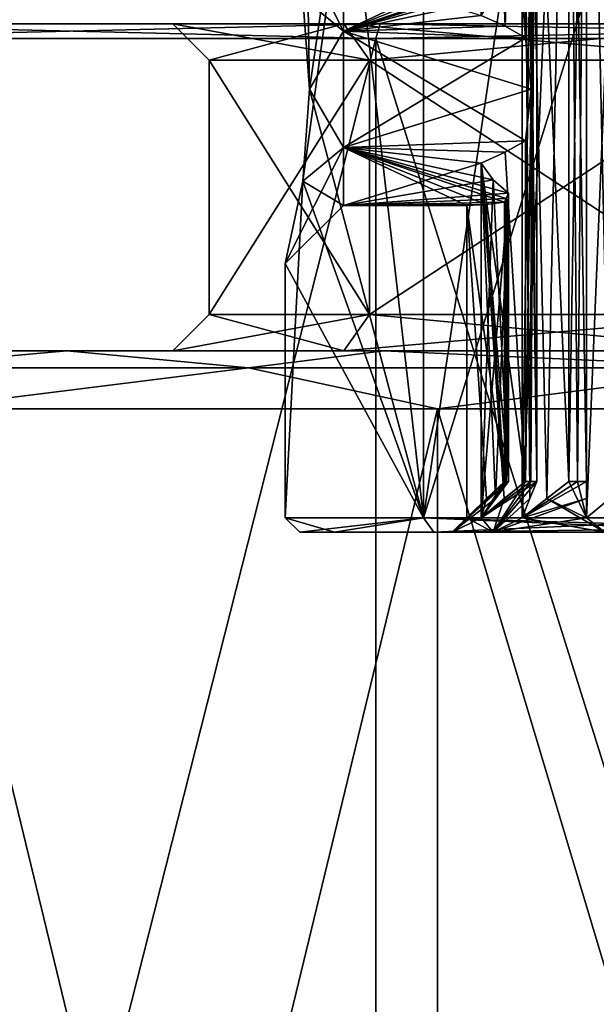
# Model space of a CAD drawing. Header units: millimetres. Extents: x -272 to 152, y 0 to 202.
# Tile 4 of 77: x -250 to -242, y 34 to 48. Entities that reach past the tile are written whole.
import ezdxf

# ---------------------------------------------------------------- set-up
doc = ezdxf.new("R2010")
doc.units = ezdxf.units.MM
doc.header["$LTSCALE"] = 65.185185
for name, color, linetype in [('412', 7, 'CONTINUOUS'), ('414', 7, 'CONTINUOUS'), ('424', 7, 'CONTINUOUS'), ('426', 7, 'CONTINUOUS'), ('427', 7, 'CONTINUOUS'), ('428', 7, 'CONTINUOUS'), ('429', 7, 'CONTINUOUS'), ('430', 7, 'CONTINUOUS'), ('431', 7, 'CONTINUOUS'), ('432', 7, 'CONTINUOUS'), ('433', 7, 'CONTINUOUS'), ('438', 7, 'CONTINUOUS'), ('439', 7, 'CONTINUOUS'), ('440', 7, 'CONTINUOUS'), ('441', 7, 'CONTINUOUS'), ('442', 7, 'CONTINUOUS'), ('447', 7, 'CONTINUOUS'), ('448', 7, 'CONTINUOUS'), ('449', 7, 'CONTINUOUS'), ('450', 7, 'CONTINUOUS'), ('451', 7, 'CONTINUOUS'), ('479', 7, 'CONTINUOUS'), ('480', 7, 'CONTINUOUS'), ('500', 7, 'CONTINUOUS'), ('501', 7, 'CONTINUOUS'), ('502', 7, 'CONTINUOUS'), ('503', 7, 'CONTINUOUS'), ('504', 7, 'CONTINUOUS'), ('505', 7, 'CONTINUOUS'), ('940', 7, 'CONTINUOUS'), ('941', 7, 'CONTINUOUS'), ('951', 7, 'CONTINUOUS'), ('952', 7, 'CONTINUOUS'), ('953', 7, 'CONTINUOUS'), ('954', 7, 'CONTINUOUS'), ('960', 7, 'CONTINUOUS'), ('961', 7, 'CONTINUOUS'), ('964', 7, 'CONTINUOUS'), ('965', 7, 'CONTINUOUS'), ('970', 7, 'CONTINUOUS'), ('971', 7, 'CONTINUOUS'), ('972', 7, 'CONTINUOUS'), ('973', 7, 'CONTINUOUS'), ('974', 7, 'CONTINUOUS'), ('975', 7, 'CONTINUOUS')]:
    doc.layers.add(name, color=color, linetype=linetype)

msp = doc.modelspace()

# ---------------------------------------------------------------- linework, layer by layer
at = {"layer": '412', "linetype": 'CONTINUOUS'}
for points in [[(-246.3, 41, 0), (-245.82, 41, -2.413), (-245.82, 41, 2.413), (-246.3, 41, 0)], [(-245.82, 41, -2.413), (-244.452, 41, -4.458), (-245.82, 41, 2.413), (-245.82, 41, -2.413)], [(-245.82, 41, 2.413), (-244.452, 41, -4.458), (-244.452, 41, 4.458), (-245.82, 41, 2.413)], [(-240, 41, 6.3), (-244.452, 41, 4.458), (-240, 41, 4.2), (-240, 41, 6.3)], [(-244.452, 41, 4.458), (-244.452, 41, -4.458), (-244.2, 41), (-244.452, 41, 4.458)], [(-244.452, 41, 4.458), (-244.2, 41), (-243.637, 41, 2.1), (-244.452, 41, 4.458)], [(-240, 41, 4.2), (-244.452, 41, 4.458), (-242.1, 41, 3.637), (-240, 41, 4.2)], [(-242.1, 41, 3.637), (-244.452, 41, 4.458), (-243.637, 41, 2.1), (-242.1, 41, 3.637)], [(-244.452, 41, -4.458), (-240, 41, -6.3), (-243.637, 41, -2.1), (-244.452, 41, -4.458)], [(-244.2, 41), (-244.452, 41, -4.458), (-243.637, 41, -2.1), (-244.2, 41)], [(-243.637, 41, -2.1), (-240, 41, -6.3), (-242.1, 41, -3.637), (-243.637, 41, -2.1)]]:
    msp.add_3dface(points, dxfattribs=at)
at = {"layer": '414', "linetype": 'CONTINUOUS'}
for points in [[(-244.596, 57.904, 4.596), (-246.312, 56.188, 1.554), (-244.596, 41.2, 4.596), (-244.596, 57.904, 4.596)], [(-244.596, 57.904, -4.596), (-244.596, 41.2, -4.596), (-246.26, 45.835, -1.75), (-244.596, 57.904, -4.596)], [(-246.26, 48.365, -1.751), (-244.596, 57.904, -4.596), (-246.164, 47.1, -2.064), (-246.26, 48.365, -1.751)], [(-246.164, 47.1, -2.064), (-244.596, 57.904, -4.596), (-246.26, 45.835, -1.75), (-246.164, 47.1, -2.064)], [(-244.596, 57.904, -4.596), (-242.332, 56.433, -6.067), (-244.596, 41.2, -4.596), (-244.596, 57.904, -4.596)], [(-240, 41.2, 6.5), (-244.596, 57.904, 4.596), (-244.596, 41.2, 4.596), (-240, 41.2, 6.5)], [(-244.596, 57.904, 4.596), (-240, 41.2, 6.5), (-242.332, 56.433, 6.067), (-244.596, 57.904, 4.596)], [(-242.332, 56.433, -6.067), (-240, 56, -6.5), (-244.596, 41.2, -4.596), (-242.332, 56.433, -6.067)], [(-240, 41.2, 6.5), (-240, 56, 6.5), (-242.332, 56.433, 6.067), (-240, 41.2, 6.5)], [(-244.596, 41.2, 4.596), (-246.312, 56.188, 1.554), (-246.164, 47.1, 2.064), (-244.596, 41.2, 4.596)], [(-246.164, 47.1, 2.064), (-246.312, 56.188, 1.554), (-246.26, 48.365, 1.75), (-246.164, 47.1, 2.064)], [(-240, 56, -6.5), (-240, 41.2, -6.5), (-244.596, 41.2, -4.596), (-240, 56, -6.5)], [(-246.26, 45.835, 1.751), (-244.596, 41.2, 4.596), (-246.164, 47.1, 2.064), (-246.26, 45.835, 1.751)], [(-246.5, 44.7), (-244.596, 41.2, 4.596), (-246.26, 45.835, 1.751), (-246.5, 44.7)], [(-244.596, 41.2, -4.596), (-246.5, 41.2, 0), (-246.26, 45.835, -1.75), (-244.596, 41.2, -4.596)], [(-246.26, 45.835, -1.75), (-246.5, 41.2, 0), (-246.5, 44.7), (-246.26, 45.835, -1.75)], [(-246.5, 41.2, 0), (-244.596, 41.2, 4.596), (-246.5, 44.7), (-246.5, 41.2, 0)]]:
    msp.add_3dface(points, dxfattribs=at)
at = {"layer": '424', "linetype": 'CONTINUOUS'}
for points in [[(-246.3, 41, 0), (-245.82, 41, 2.413), (-246.5, 41.2, 0), (-246.3, 41, 0)], [(-246.3, 41, 0), (-246.5, 41.2, 0), (-244.596, 41.2, -4.596), (-246.3, 41, 0)], [(-245.82, 41, 2.413), (-244.596, 41.2, 4.596), (-246.5, 41.2, 0), (-245.82, 41, 2.413)], [(-245.82, 41, -2.413), (-246.3, 41, 0), (-244.596, 41.2, -4.596), (-245.82, 41, -2.413)], [(-244.452, 41, -4.458), (-245.82, 41, -2.413), (-244.596, 41.2, -4.596), (-244.452, 41, -4.458)], [(-245.82, 41, 2.413), (-244.452, 41, 4.458), (-244.596, 41.2, 4.596), (-245.82, 41, 2.413)], [(-244.452, 41, 4.458), (-240, 41, 6.3), (-244.596, 41.2, 4.596), (-244.452, 41, 4.458)], [(-244.596, 41.2, 4.596), (-240, 41, 6.3), (-240, 41.059, 6.441), (-244.596, 41.2, 4.596)], [(-240, 41.2, -6.5), (-244.452, 41, -4.458), (-244.596, 41.2, -4.596), (-240, 41.2, -6.5)], [(-240, 41.2, 6.5), (-244.596, 41.2, 4.596), (-240, 41.059, 6.441), (-240, 41.2, 6.5)], [(-244.452, 41, -4.458), (-240, 41.2, -6.5), (-240, 41.059, -6.441), (-244.452, 41, -4.458)], [(-240, 41, -6.3), (-244.452, 41, -4.458), (-240, 41.059, -6.441), (-240, 41, -6.3)]]:
    msp.add_3dface(points, dxfattribs=at)
at = {"layer": '426', "linetype": 'CONTINUOUS'}
for points in [[(-243.037, 41.7, -1.739), (-243.037, 56, -1.739), (-243.192, 56, -1.435), (-243.037, 41.7, -1.739)], [(-243.113, 47.1, -1.6), (-243.037, 41.7, -1.739), (-243.192, 56, -1.435), (-243.113, 47.1, -1.6)], [(-243.192, 47.808, -1.435), (-243.113, 47.1, -1.6), (-243.192, 56, -1.435), (-243.192, 47.808, -1.435)], [(-242.351, 41.7, -2.593), (-242.351, 56, -2.593), (-242.593, 56, -2.351), (-242.351, 41.7, -2.593)], [(-242.475, 41.7, -2.475), (-242.351, 41.7, -2.593), (-242.593, 56, -2.351), (-242.475, 41.7, -2.475)], [(-242.593, 41.7, -2.351), (-242.475, 41.7, -2.475), (-242.593, 56, -2.351), (-242.593, 41.7, -2.351)], [(-243.192, 46.392, -1.435), (-243.119, 41.7, -1.589), (-243.113, 47.1, -1.6), (-243.192, 46.392, -1.435)], [(-243.119, 41.7, -1.589), (-243.037, 41.7, -1.739), (-243.113, 47.1, -1.6), (-243.119, 41.7, -1.589)], [(-243.192, 41.7, -1.435), (-243.119, 41.7, -1.589), (-243.192, 46.392, -1.435), (-243.192, 41.7, -1.435)]]:
    msp.add_3dface(points, dxfattribs=at)
at = {"layer": '427', "linetype": 'CONTINUOUS'}
for points in [[(-243.457, 45.597, -0.549), (-243.48, 45.545, -0.378), (-243.457, 41.7, -0.548), (-243.457, 45.597, -0.549)], [(-243.426, 45.669, -0.716), (-243.457, 45.597, -0.549), (-243.426, 41.7, -0.716), (-243.426, 45.669, -0.716)], [(-243.426, 41.7, -0.716), (-243.457, 45.597, -0.549), (-243.457, 41.7, -0.548), (-243.426, 41.7, -0.716)], [(-243.48, 45.545, -0.378), (-243.48, 41.7, -0.378), (-243.457, 41.7, -0.548), (-243.48, 45.545, -0.378)]]:
    msp.add_3dface(points, dxfattribs=at)
at = {"layer": '428', "linetype": 'CONTINUOUS'}
for points in [[(-243.457, 41.7, -0.548), (-243.48, 41.7, -0.378), (-243.804, 41.2, -1.236), (-243.457, 41.7, -0.548)], [(-243.48, 41.7, -0.378), (-243.728, 41.467, -0.198), (-243.804, 41.2, -1.236), (-243.48, 41.7, -0.378)], [(-243.426, 41.7, -0.716), (-243.457, 41.7, -0.548), (-243.804, 41.2, -1.236), (-243.426, 41.7, -0.716)], [(-243.606, 41.467, -0.963), (-243.426, 41.7, -0.716), (-243.804, 41.2, -1.236), (-243.606, 41.467, -0.963)], [(-243.637, 41, -2.1), (-243.037, 41.7, -1.739), (-243.119, 41.7, -1.589), (-243.637, 41, -2.1)], [(-243.037, 41.7, -1.739), (-243.637, 41, -2.1), (-243.132, 41.467, -2.031), (-243.037, 41.7, -1.739)], [(-243.637, 41, -2.1), (-243.119, 41.7, -1.589), (-243.192, 41.7, -1.435), (-243.637, 41, -2.1)], [(-243.637, 41, -2.1), (-243.192, 41.7, -1.435), (-243.484, 41.467, -1.34), (-243.637, 41, -2.1)], [(-242.593, 41.7, -2.351), (-242.899, 41.467, -2.351), (-242.351, 41.2, -3.236), (-242.593, 41.7, -2.351)], [(-242.475, 41.7, -2.475), (-242.593, 41.7, -2.351), (-242.351, 41.2, -3.236), (-242.475, 41.7, -2.475)], [(-242.351, 41.7, -2.593), (-242.475, 41.7, -2.475), (-242.351, 41.2, -3.236), (-242.351, 41.7, -2.593)], [(-242.351, 41.467, -2.899), (-242.351, 41.7, -2.593), (-242.351, 41.2, -3.236), (-242.351, 41.467, -2.899)], [(-243.728, 41.467, -0.198), (-244, 41.2), (-243.804, 41.2, -1.236), (-243.728, 41.467, -0.198)], [(-243.804, 41.2, -1.236), (-243.637, 41, -2.1), (-243.484, 41.467, -1.34), (-243.804, 41.2, -1.236)], [(-243.132, 41.467, -2.031), (-243.637, 41, -2.1), (-243.236, 41.2, -2.351), (-243.132, 41.467, -2.031)], [(-243.236, 41.2, -2.351), (-242.1, 41, -3.637), (-242.899, 41.467, -2.351), (-243.236, 41.2, -2.351)], [(-242.899, 41.467, -2.351), (-242.1, 41, -3.637), (-242.351, 41.2, -3.236), (-242.899, 41.467, -2.351)], [(-242.351, 41.2, -3.236), (-242.1, 41, -3.637), (-242.031, 41.467, -3.132), (-242.351, 41.2, -3.236)], [(-244.2, 41), (-243.637, 41, -2.1), (-244, 41.2), (-244.2, 41)], [(-244, 41.2), (-243.637, 41, -2.1), (-243.804, 41.2, -1.236), (-244, 41.2)], [(-243.637, 41, -2.1), (-242.1, 41, -3.637), (-243.236, 41.2, -2.351), (-243.637, 41, -2.1)]]:
    msp.add_3dface(points, dxfattribs=at)
at = {"layer": '429', "linetype": 'CONTINUOUS'}
for points in [[(-243.606, 41.467, 0.964), (-244.2, 41), (-243.426, 41.7, 0.716), (-243.606, 41.467, 0.964)], [(-243.426, 41.7, 0.716), (-244.2, 41), (-243.457, 41.7, 0.548), (-243.426, 41.7, 0.716)], [(-243.457, 41.7, 0.548), (-244.2, 41), (-243.48, 41.7, 0.378), (-243.457, 41.7, 0.548)], [(-243.48, 41.7, 0.378), (-244.2, 41), (-243.727, 41.467, 0.198), (-243.48, 41.7, 0.378)], [(-243.037, 41.7, 1.739), (-243.637, 41, 2.1), (-243.804, 41.2, 1.236), (-243.037, 41.7, 1.739)], [(-243.119, 41.7, 1.589), (-243.037, 41.7, 1.739), (-243.804, 41.2, 1.236), (-243.119, 41.7, 1.589)], [(-243.192, 41.7, 1.435), (-243.119, 41.7, 1.589), (-243.804, 41.2, 1.236), (-243.192, 41.7, 1.435)], [(-243.484, 41.467, 1.34), (-243.192, 41.7, 1.435), (-243.804, 41.2, 1.236), (-243.484, 41.467, 1.34)], [(-243.132, 41.467, 2.031), (-243.637, 41, 2.1), (-243.037, 41.7, 1.739), (-243.132, 41.467, 2.031)], [(-242.351, 41.7, 2.593), (-242.351, 41.467, 2.899), (-243.236, 41.2, 2.351), (-242.351, 41.7, 2.593)], [(-242.475, 41.7, 2.475), (-242.351, 41.7, 2.593), (-243.236, 41.2, 2.351), (-242.475, 41.7, 2.475)], [(-242.593, 41.7, 2.351), (-242.475, 41.7, 2.475), (-243.236, 41.2, 2.351), (-242.593, 41.7, 2.351)], [(-242.899, 41.467, 2.351), (-242.593, 41.7, 2.351), (-243.236, 41.2, 2.351), (-242.899, 41.467, 2.351)], [(-244.2, 41), (-244, 41.2), (-243.727, 41.467, 0.198), (-244.2, 41)], [(-243.804, 41.2, 1.236), (-244.2, 41), (-243.606, 41.467, 0.964), (-243.804, 41.2, 1.236)], [(-242.351, 41.2, 3.236), (-243.637, 41, 2.1), (-242.351, 41.467, 2.899), (-242.351, 41.2, 3.236)], [(-242.351, 41.467, 2.899), (-243.637, 41, 2.1), (-243.236, 41.2, 2.351), (-242.351, 41.467, 2.899)], [(-243.236, 41.2, 2.351), (-243.637, 41, 2.1), (-243.132, 41.467, 2.031), (-243.236, 41.2, 2.351)], [(-242.031, 41.467, 3.132), (-242.1, 41, 3.637), (-242.351, 41.2, 3.236), (-242.031, 41.467, 3.132)], [(-243.637, 41, 2.1), (-244.2, 41), (-243.804, 41.2, 1.236), (-243.637, 41, 2.1)], [(-242.1, 41, 3.637), (-243.637, 41, 2.1), (-242.351, 41.2, 3.236), (-242.1, 41, 3.637)]]:
    msp.add_3dface(points, dxfattribs=at)
at = {"layer": '430', "linetype": 'CONTINUOUS'}
for points in [[(-246.26, 48.365, 1.75), (-246.5, 49.5), (-245.7, 47.9, 1.386), (-246.26, 48.365, 1.75)], [(-245.7, 47.9, 1.386), (-246.5, 49.5), (-245.7, 48.7), (-245.7, 47.9, 1.386)], [(-246.164, 47.1, 2.064), (-246.26, 48.365, 1.75), (-245.7, 47.9, 1.386), (-246.164, 47.1, 2.064)], [(-245.7, 46.3, 1.386), (-246.164, 47.1, 2.064), (-245.7, 47.9, 1.386), (-245.7, 46.3, 1.386)], [(-246.26, 45.835, 1.751), (-246.164, 47.1, 2.064), (-245.7, 46.3, 1.386), (-246.26, 45.835, 1.751)], [(-245.7, 45.5), (-246.26, 45.835, 1.751), (-245.7, 46.3, 1.386), (-245.7, 45.5)], [(-246.5, 44.7), (-246.26, 45.835, 1.751), (-245.7, 45.5), (-246.5, 44.7)]]:
    msp.add_3dface(points, dxfattribs=at)
at = {"layer": '431', "linetype": 'CONTINUOUS'}
for points in [[(-245.7, 47.9, 1.386), (-245.7, 48.7), (-243.804, 48.116, 1.236), (-245.7, 47.9, 1.386)], [(-243.471, 47.967, 1.344), (-245.7, 47.9, 1.386), (-243.804, 48.116, 1.236), (-243.471, 47.967, 1.344)], [(-243.192, 47.808, 1.435), (-245.7, 47.9, 1.386), (-243.471, 47.967, 1.344), (-243.192, 47.808, 1.435)], [(-245.7, 46.3, 1.386), (-245.7, 47.9, 1.386), (-243.192, 46.392, 1.435), (-245.7, 46.3, 1.386)], [(-243.192, 46.392, 1.435), (-245.7, 47.9, 1.386), (-243.113, 47.1, 1.6), (-243.192, 46.392, 1.435)], [(-243.113, 47.1, 1.6), (-245.7, 47.9, 1.386), (-243.192, 47.808, 1.435), (-243.113, 47.1, 1.6)], [(-243.471, 46.233, 1.344), (-245.7, 46.3, 1.386), (-243.192, 46.392, 1.435), (-243.471, 46.233, 1.344)], [(-245.7, 45.5), (-245.7, 46.3, 1.386), (-244, 45.5), (-245.7, 45.5)], [(-243.804, 46.084, 1.236), (-245.7, 46.3, 1.386), (-243.471, 46.233, 1.344), (-243.804, 46.084, 1.236)], [(-245.7, 46.3, 1.386), (-243.804, 46.084, 1.236), (-243.636, 45.854, 1.004), (-245.7, 46.3, 1.386)], [(-244, 45.5), (-245.7, 46.3, 1.386), (-243.736, 45.512, 0.192), (-244, 45.5)], [(-243.736, 45.512, 0.192), (-245.7, 46.3, 1.386), (-243.48, 45.545, 0.378), (-243.736, 45.512, 0.192)], [(-243.48, 45.545, 0.378), (-245.7, 46.3, 1.386), (-243.457, 45.597, 0.549), (-243.48, 45.545, 0.378)], [(-243.457, 45.597, 0.549), (-245.7, 46.3, 1.386), (-243.426, 45.669, 0.716), (-243.457, 45.597, 0.549)], [(-243.426, 45.669, 0.716), (-245.7, 46.3, 1.386), (-243.636, 45.854, 1.004), (-243.426, 45.669, 0.716)]]:
    msp.add_3dface(points, dxfattribs=at)
at = {"layer": '432', "linetype": 'CONTINUOUS'}
for points in [[(-245.7, 48.7), (-246.26, 48.365, -1.751), (-245.7, 47.9, -1.386), (-245.7, 48.7)], [(-246.26, 48.365, -1.751), (-246.164, 47.1, -2.064), (-245.7, 47.9, -1.386), (-246.26, 48.365, -1.751)], [(-245.7, 47.9, -1.386), (-246.164, 47.1, -2.064), (-245.7, 46.3, -1.386), (-245.7, 47.9, -1.386)], [(-246.164, 47.1, -2.064), (-246.26, 45.835, -1.75), (-245.7, 46.3, -1.386), (-246.164, 47.1, -2.064)], [(-246.26, 45.835, -1.75), (-246.5, 44.7), (-245.7, 46.3, -1.386), (-246.26, 45.835, -1.75)], [(-246.5, 44.7), (-245.7, 45.5), (-245.7, 46.3, -1.386), (-246.5, 44.7)]]:
    msp.add_3dface(points, dxfattribs=at)
at = {"layer": '433', "linetype": 'CONTINUOUS'}
for points in [[(-244, 48.7), (-245.7, 48.7), (-245.7, 47.9, -1.386), (-244, 48.7)], [(-244, 48.7), (-245.7, 47.9, -1.386), (-243.736, 48.688, -0.192), (-244, 48.7)], [(-245.7, 47.9, -1.386), (-243.48, 48.655, -0.378), (-243.736, 48.688, -0.192), (-245.7, 47.9, -1.386)], [(-243.457, 48.603, -0.549), (-243.48, 48.655, -0.378), (-245.7, 47.9, -1.386), (-243.457, 48.603, -0.549)], [(-243.426, 48.531, -0.716), (-243.457, 48.603, -0.549), (-245.7, 47.9, -1.386), (-243.426, 48.531, -0.716)], [(-243.426, 48.531, -0.716), (-245.7, 47.9, -1.386), (-243.636, 48.346, -1.004), (-243.426, 48.531, -0.716)], [(-243.636, 48.346, -1.004), (-245.7, 47.9, -1.386), (-243.804, 48.116, -1.236), (-243.636, 48.346, -1.004)], [(-243.804, 48.116, -1.236), (-245.7, 47.9, -1.386), (-243.471, 47.967, -1.344), (-243.804, 48.116, -1.236)], [(-245.7, 47.9, -1.386), (-243.192, 47.808, -1.435), (-243.471, 47.967, -1.344), (-245.7, 47.9, -1.386)], [(-243.192, 47.808, -1.435), (-245.7, 47.9, -1.386), (-245.7, 46.3, -1.386), (-243.192, 47.808, -1.435)], [(-243.113, 47.1, -1.6), (-243.192, 47.808, -1.435), (-245.7, 46.3, -1.386), (-243.113, 47.1, -1.6)], [(-243.192, 46.392, -1.435), (-243.113, 47.1, -1.6), (-245.7, 46.3, -1.386), (-243.192, 46.392, -1.435)], [(-243.192, 46.392, -1.435), (-245.7, 46.3, -1.386), (-243.471, 46.233, -1.344), (-243.192, 46.392, -1.435)], [(-245.7, 46.3, -1.386), (-245.7, 45.5), (-243.804, 46.084, -1.236), (-245.7, 46.3, -1.386)], [(-243.471, 46.233, -1.344), (-245.7, 46.3, -1.386), (-243.804, 46.084, -1.236), (-243.471, 46.233, -1.344)], [(-243.804, 46.084, -1.236), (-245.7, 45.5), (-243.636, 45.854, -1.004), (-243.804, 46.084, -1.236)], [(-245.7, 45.5), (-243.426, 45.669, -0.716), (-243.636, 45.854, -1.004), (-245.7, 45.5)], [(-243.457, 45.597, -0.549), (-243.426, 45.669, -0.716), (-245.7, 45.5), (-243.457, 45.597, -0.549)], [(-243.48, 45.545, -0.378), (-243.457, 45.597, -0.549), (-245.7, 45.5), (-243.48, 45.545, -0.378)], [(-243.48, 45.545, -0.378), (-245.7, 45.5), (-243.736, 45.512, -0.192), (-243.48, 45.545, -0.378)], [(-245.7, 45.5), (-244, 45.5), (-243.736, 45.512, -0.192), (-245.7, 45.5)]]:
    msp.add_3dface(points, dxfattribs=at)
at = {"layer": '438', "linetype": 'CONTINUOUS'}
for points in [[(-241.739, 41.7, 3.037), (-242.031, 41.467, 3.132), (-242.351, 56, 3.236), (-241.739, 41.7, 3.037)], [(-241.739, 56, 3.037), (-241.739, 41.7, 3.037), (-242.351, 56, 3.236), (-241.739, 56, 3.037)], [(-242.031, 41.467, 3.132), (-242.351, 41.2, 3.236), (-242.351, 56, 3.236), (-242.031, 41.467, 3.132)]]:
    msp.add_3dface(points, dxfattribs=at)
at = {"layer": '439', "linetype": 'CONTINUOUS'}
for points in [[(-242.351, 41.2, 3.236), (-242.351, 41.467, 2.899), (-242.351, 56, 2.593), (-242.351, 41.2, 3.236)], [(-242.351, 56, 3.236), (-242.351, 41.2, 3.236), (-242.351, 56, 2.593), (-242.351, 56, 3.236)], [(-242.351, 41.467, 2.899), (-242.351, 41.7, 2.593), (-242.351, 56, 2.593), (-242.351, 41.467, 2.899)]]:
    msp.add_3dface(points, dxfattribs=at)
at = {"layer": '440', "linetype": 'CONTINUOUS'}
for points in [[(-242.593, 41.7, 2.351), (-242.899, 41.467, 2.351), (-243.236, 56, 2.351), (-242.593, 41.7, 2.351)], [(-242.593, 56, 2.351), (-242.593, 41.7, 2.351), (-243.236, 56, 2.351), (-242.593, 56, 2.351)], [(-242.899, 41.467, 2.351), (-243.236, 41.2, 2.351), (-243.236, 56, 2.351), (-242.899, 41.467, 2.351)]]:
    msp.add_3dface(points, dxfattribs=at)
at = {"layer": '441', "linetype": 'CONTINUOUS'}
for points in [[(-243.236, 41.2, 2.351), (-243.132, 41.467, 2.031), (-243.037, 56, 1.739), (-243.236, 41.2, 2.351)], [(-243.236, 56, 2.351), (-243.236, 41.2, 2.351), (-243.037, 56, 1.739), (-243.236, 56, 2.351)], [(-243.132, 41.467, 2.031), (-243.037, 41.7, 1.739), (-243.037, 56, 1.739), (-243.132, 41.467, 2.031)]]:
    msp.add_3dface(points, dxfattribs=at)
at = {"layer": '442', "linetype": 'CONTINUOUS'}
for points in [[(-243.192, 47.808, 1.435), (-243.471, 47.967, 1.344), (-243.804, 56, 1.236), (-243.192, 47.808, 1.435)], [(-243.192, 56, 1.435), (-243.192, 47.808, 1.435), (-243.804, 56, 1.236), (-243.192, 56, 1.435)], [(-243.471, 47.967, 1.344), (-243.804, 48.116, 1.236), (-243.804, 56, 1.236), (-243.471, 47.967, 1.344)]]:
    msp.add_3dface(points, dxfattribs=at)
at = {"layer": '447', "linetype": 'CONTINUOUS'}
for points in [[(-243.192, 56, -1.435), (-243.804, 48.116, -1.236), (-243.471, 47.967, -1.344), (-243.192, 56, -1.435)], [(-243.192, 47.808, -1.435), (-243.192, 56, -1.435), (-243.471, 47.967, -1.344), (-243.192, 47.808, -1.435)]]:
    msp.add_3dface(points, dxfattribs=at)
at = {"layer": '448', "linetype": 'CONTINUOUS'}
for points in [[(-243.037, 56, -1.739), (-243.037, 41.7, -1.739), (-243.236, 56, -2.351), (-243.037, 56, -1.739)], [(-243.037, 41.7, -1.739), (-243.132, 41.467, -2.031), (-243.236, 56, -2.351), (-243.037, 41.7, -1.739)], [(-243.132, 41.467, -2.031), (-243.236, 41.2, -2.351), (-243.236, 56, -2.351), (-243.132, 41.467, -2.031)]]:
    msp.add_3dface(points, dxfattribs=at)
at = {"layer": '449', "linetype": 'CONTINUOUS'}
for points in [[(-242.593, 56, -2.351), (-243.236, 41.2, -2.351), (-242.899, 41.467, -2.351), (-242.593, 56, -2.351)], [(-243.236, 41.2, -2.351), (-242.593, 56, -2.351), (-243.236, 56, -2.351), (-243.236, 41.2, -2.351)], [(-242.593, 41.7, -2.351), (-242.593, 56, -2.351), (-242.899, 41.467, -2.351), (-242.593, 41.7, -2.351)]]:
    msp.add_3dface(points, dxfattribs=at)
at = {"layer": '450', "linetype": 'CONTINUOUS'}
for points in [[(-242.351, 56, -2.593), (-242.351, 41.7, -2.593), (-242.351, 56, -3.236), (-242.351, 56, -2.593)], [(-242.351, 41.7, -2.593), (-242.351, 41.467, -2.899), (-242.351, 56, -3.236), (-242.351, 41.7, -2.593)], [(-242.351, 41.467, -2.899), (-242.351, 41.2, -3.236), (-242.351, 56, -3.236), (-242.351, 41.467, -2.899)]]:
    msp.add_3dface(points, dxfattribs=at)
at = {"layer": '451', "linetype": 'CONTINUOUS'}
for points in [[(-241.739, 56, -3.037), (-242.351, 41.2, -3.236), (-242.031, 41.467, -3.132), (-241.739, 56, -3.037)], [(-242.351, 41.2, -3.236), (-241.739, 56, -3.037), (-242.351, 56, -3.236), (-242.351, 41.2, -3.236)]]:
    msp.add_3dface(points, dxfattribs=at)
at = {"layer": '479', "linetype": 'CONTINUOUS'}
for points in [[(-243.113, 47.1, 1.6), (-243.192, 47.808, 1.435), (-243.037, 56, 1.739), (-243.113, 47.1, 1.6)], [(-243.037, 56, 1.739), (-243.192, 47.808, 1.435), (-243.192, 56, 1.435), (-243.037, 56, 1.739)], [(-243.037, 41.7, 1.739), (-243.119, 41.7, 1.589), (-243.037, 56, 1.739), (-243.037, 41.7, 1.739)], [(-243.119, 41.7, 1.589), (-243.113, 47.1, 1.6), (-243.037, 56, 1.739), (-243.119, 41.7, 1.589)], [(-242.475, 41.7, 2.475), (-242.593, 41.7, 2.351), (-242.351, 56, 2.593), (-242.475, 41.7, 2.475)], [(-242.351, 56, 2.593), (-242.593, 41.7, 2.351), (-242.593, 56, 2.351), (-242.351, 56, 2.593)], [(-242.351, 41.7, 2.593), (-242.475, 41.7, 2.475), (-242.351, 56, 2.593), (-242.351, 41.7, 2.593)], [(-243.119, 41.7, 1.589), (-243.192, 41.7, 1.435), (-243.113, 47.1, 1.6), (-243.119, 41.7, 1.589)], [(-243.192, 41.7, 1.435), (-243.192, 46.392, 1.435), (-243.113, 47.1, 1.6), (-243.192, 41.7, 1.435)]]:
    msp.add_3dface(points, dxfattribs=at)
at = {"layer": '480', "linetype": 'CONTINUOUS'}
for points in [[(-243.457, 41.7, 0.548), (-243.48, 41.7, 0.378), (-243.457, 45.597, 0.549), (-243.457, 41.7, 0.548)], [(-243.48, 41.7, 0.378), (-243.48, 45.545, 0.378), (-243.457, 45.597, 0.549), (-243.48, 41.7, 0.378)], [(-243.426, 41.7, 0.716), (-243.457, 41.7, 0.548), (-243.426, 45.669, 0.716), (-243.426, 41.7, 0.716)], [(-243.457, 41.7, 0.548), (-243.457, 45.597, 0.549), (-243.426, 45.669, 0.716), (-243.457, 41.7, 0.548)]]:
    msp.add_3dface(points, dxfattribs=at)
at = {"layer": '500', "linetype": 'CONTINUOUS'}
for points in [[(-243.192, 41.7, 1.435), (-243.471, 46.233, 1.344), (-243.192, 46.392, 1.435), (-243.192, 41.7, 1.435)], [(-243.192, 41.7, 1.435), (-243.804, 46.084, 1.236), (-243.471, 46.233, 1.344), (-243.192, 41.7, 1.435)], [(-243.192, 41.7, 1.435), (-243.484, 41.467, 1.34), (-243.804, 46.084, 1.236), (-243.192, 41.7, 1.435)], [(-243.484, 41.467, 1.34), (-243.804, 41.2, 1.236), (-243.804, 46.084, 1.236), (-243.484, 41.467, 1.34)]]:
    msp.add_3dface(points, dxfattribs=at)
at = {"layer": '501', "linetype": 'CONTINUOUS'}
for points in [[(-243.804, 46.084, 1.236), (-243.804, 41.2, 1.236), (-243.636, 45.854, 1.004), (-243.804, 46.084, 1.236)], [(-243.804, 41.2, 1.236), (-243.426, 45.669, 0.716), (-243.636, 45.854, 1.004), (-243.804, 41.2, 1.236)], [(-243.804, 41.2, 1.236), (-243.606, 41.467, 0.964), (-243.426, 45.669, 0.716), (-243.804, 41.2, 1.236)], [(-243.606, 41.467, 0.964), (-243.426, 41.7, 0.716), (-243.426, 45.669, 0.716), (-243.606, 41.467, 0.964)]]:
    msp.add_3dface(points, dxfattribs=at)
at = {"layer": '502', "linetype": 'CONTINUOUS'}
for points in [[(-243.48, 41.7, 0.378), (-244, 45.5), (-243.736, 45.512, 0.192), (-243.48, 41.7, 0.378)], [(-243.727, 41.467, 0.198), (-244, 41.2), (-244, 45.5), (-243.727, 41.467, 0.198)], [(-243.48, 41.7, 0.378), (-243.727, 41.467, 0.198), (-244, 45.5), (-243.48, 41.7, 0.378)], [(-243.48, 41.7, 0.378), (-243.736, 45.512, 0.192), (-243.48, 45.545, 0.378), (-243.48, 41.7, 0.378)]]:
    msp.add_3dface(points, dxfattribs=at)
at = {"layer": '503', "linetype": 'CONTINUOUS'}
for points in [[(-244, 45.5), (-243.48, 41.7, -0.378), (-243.736, 45.512, -0.192), (-244, 45.5)], [(-243.728, 41.467, -0.198), (-243.48, 41.7, -0.378), (-244, 45.5), (-243.728, 41.467, -0.198)], [(-244, 41.2), (-243.728, 41.467, -0.198), (-244, 45.5), (-244, 41.2)], [(-243.48, 41.7, -0.378), (-243.48, 45.545, -0.378), (-243.736, 45.512, -0.192), (-243.48, 41.7, -0.378)]]:
    msp.add_3dface(points, dxfattribs=at)
at = {"layer": '504', "linetype": 'CONTINUOUS'}
for points in [[(-243.426, 41.7, -0.716), (-243.606, 41.467, -0.963), (-243.804, 46.084, -1.236), (-243.426, 41.7, -0.716)], [(-243.426, 41.7, -0.716), (-243.804, 46.084, -1.236), (-243.636, 45.854, -1.004), (-243.426, 41.7, -0.716)], [(-243.606, 41.467, -0.963), (-243.804, 41.2, -1.236), (-243.804, 46.084, -1.236), (-243.606, 41.467, -0.963)], [(-243.426, 45.669, -0.716), (-243.426, 41.7, -0.716), (-243.636, 45.854, -1.004), (-243.426, 45.669, -0.716)]]:
    msp.add_3dface(points, dxfattribs=at)
at = {"layer": '505', "linetype": 'CONTINUOUS'}
for points in [[(-243.192, 41.7, -1.435), (-243.192, 46.392, -1.435), (-243.471, 46.233, -1.344), (-243.192, 41.7, -1.435)], [(-243.192, 41.7, -1.435), (-243.471, 46.233, -1.344), (-243.804, 46.084, -1.236), (-243.192, 41.7, -1.435)], [(-243.484, 41.467, -1.34), (-243.192, 41.7, -1.435), (-243.804, 46.084, -1.236), (-243.484, 41.467, -1.34)], [(-243.804, 41.2, -1.236), (-243.484, 41.467, -1.34), (-243.804, 46.084, -1.236), (-243.804, 41.2, -1.236)]]:
    msp.add_3dface(points, dxfattribs=at)
at = {"layer": '940', "linetype": 'CONTINUOUS'}
for points in [[(-256.8, 48), (-253.592, 48, 9.875), (-248.05, 48), (-256.8, 48)], [(-253.592, 48, -9.875), (-256.8, 48), (-245.692, 48, -5.692), (-253.592, 48, -9.875)], [(-245.692, 48, -5.692), (-256.8, 48), (-248.05, 48), (-245.692, 48, -5.692)], [(-245.192, 48, 15.978), (-226.408, 48, 9.875), (-253.592, 48, 9.875), (-245.192, 48, 15.978)], [(-253.592, 48, 9.875), (-226.408, 48, 9.875), (-240, 48, 8.05), (-253.592, 48, 9.875)], [(-248.05, 48), (-253.592, 48, 9.875), (-245.692, 48, 5.692), (-248.05, 48)], [(-245.692, 48, 5.692), (-253.592, 48, 9.875), (-240, 48, 8.05), (-245.692, 48, 5.692)], [(-245.192, 48, -15.978), (-253.592, 48, -9.875), (-234.808, 48, -15.978), (-245.192, 48, -15.978)], [(-234.808, 48, -15.978), (-253.592, 48, -9.875), (-226.408, 48, -9.875), (-234.808, 48, -15.978)], [(-226.408, 48, -9.875), (-253.592, 48, -9.875), (-240, 48, -8.05), (-226.408, 48, -9.875)], [(-240, 48, -8.05), (-253.592, 48, -9.875), (-245.692, 48, -5.692), (-240, 48, -8.05)], [(-234.808, 48, 15.978), (-226.408, 48, 9.875), (-245.192, 48, 15.978), (-234.808, 48, 15.978)]]:
    msp.add_3dface(points, dxfattribs=at)
at = {"layer": '941', "linetype": 'CONTINUOUS'}
for points in [[(-253.753, 14.3, 9.992), (-245.253, 14.3, 16.168), (-253.753, 47.8, 9.992), (-253.753, 14.3, 9.992)], [(-253.753, 47.8, 9.992), (-245.253, 14.3, 16.168), (-245.253, 47.8, 16.168), (-253.753, 47.8, 9.992)], [(-245.253, 14.3, 16.168), (-234.747, 14.3, 16.168), (-245.253, 47.8, 16.168), (-245.253, 14.3, 16.168)], [(-245.253, 47.8, 16.168), (-234.747, 14.3, 16.168), (-234.747, 47.8, 16.168), (-245.253, 47.8, 16.168)]]:
    msp.add_3dface(points, dxfattribs=at)
at = {"layer": '951', "linetype": 'CONTINUOUS'}
for points in [[(-251.529, 42.7, 8.376), (-244.403, 42.7, 13.553), (-251.529, 13.3, 8.376), (-251.529, 42.7, 8.376)], [(-251.529, 13.3, 8.376), (-244.403, 42.7, 13.553), (-244.404, 13.3, 13.553), (-251.529, 13.3, 8.376)], [(-244.403, 42.7, 13.553), (-235.597, 42.7, 13.553), (-244.404, 13.3, 13.553), (-244.403, 42.7, 13.553)], [(-244.404, 13.3, 13.553), (-235.597, 42.7, 13.553), (-235.596, 13.3, 13.553), (-244.404, 13.3, 13.553)]]:
    msp.add_3dface(points, dxfattribs=at)
at = {"layer": '952', "linetype": 'CONTINUOUS'}
for points in [[(-252.425, 43.5, 5.15), (-253.45, 43.5), (-245.692, 43.5, 5.692), (-252.425, 43.5, 5.15)], [(-253.45, 43.5), (-252.425, 43.5, -5.15), (-248.05, 43.5), (-253.45, 43.5)], [(-245.692, 43.5, 5.692), (-253.45, 43.5), (-248.05, 43.5), (-245.692, 43.5, 5.692)], [(-249.507, 43.5, 9.514), (-252.425, 43.5, 5.15), (-240, 43.5, 8.05), (-249.507, 43.5, 9.514)], [(-240, 43.5, 8.05), (-252.425, 43.5, 5.15), (-245.692, 43.5, 5.692), (-240, 43.5, 8.05)], [(-252.425, 43.5, -5.15), (-249.507, 43.5, -9.514), (-245.692, 43.5, -5.692), (-252.425, 43.5, -5.15)], [(-248.05, 43.5), (-252.425, 43.5, -5.15), (-245.692, 43.5, -5.692), (-248.05, 43.5)], [(-245.144, 43.5, 12.427), (-249.507, 43.5, 9.514), (-234.856, 43.5, 12.427), (-245.144, 43.5, 12.427)], [(-234.856, 43.5, 12.427), (-249.507, 43.5, 9.514), (-230.493, 43.5, 9.514), (-234.856, 43.5, 12.427)], [(-230.493, 43.5, 9.514), (-249.507, 43.5, 9.514), (-240, 43.5, 8.05), (-230.493, 43.5, 9.514)], [(-245.144, 43.5, -12.427), (-230.493, 43.5, -9.514), (-249.507, 43.5, -9.514), (-245.144, 43.5, -12.427)], [(-249.507, 43.5, -9.514), (-230.493, 43.5, -9.514), (-240, 43.5, -8.05), (-249.507, 43.5, -9.514)], [(-245.692, 43.5, -5.692), (-249.507, 43.5, -9.514), (-240, 43.5, -8.05), (-245.692, 43.5, -5.692)], [(-240, 43.5, 13.45), (-245.144, 43.5, 12.427), (-234.856, 43.5, 12.427), (-240, 43.5, 13.45)], [(-234.856, 43.5, -12.427), (-230.493, 43.5, -9.514), (-245.144, 43.5, -12.427), (-234.856, 43.5, -12.427)], [(-240, 43.5, -13.45), (-234.856, 43.5, -12.427), (-245.144, 43.5, -12.427), (-240, 43.5, -13.45)]]:
    msp.add_3dface(points, dxfattribs=at)
at = {"layer": '953', "linetype": 'CONTINUOUS'}
for points in [[(-247.55, 47.5), (-245.339, 47.5, 5.339), (-247.55, 44), (-247.55, 47.5)], [(-247.55, 44), (-245.339, 47.5, 5.339), (-245.339, 44, 5.339), (-247.55, 44)], [(-245.339, 47.5, 5.339), (-240, 47.5, 7.55), (-245.339, 44, 5.339), (-245.339, 47.5, 5.339)], [(-245.339, 44, 5.339), (-240, 47.5, 7.55), (-240, 44, 7.55), (-245.339, 44, 5.339)]]:
    msp.add_3dface(points, dxfattribs=at)
at = {"layer": '954', "linetype": 'CONTINUOUS'}
for points in [[(-245.253, 14.3, -16.168), (-253.753, 14.3, -9.992), (-245.253, 47.8, -16.168), (-245.253, 14.3, -16.168)], [(-245.253, 47.8, -16.168), (-253.753, 14.3, -9.992), (-253.753, 47.8, -9.992), (-245.253, 47.8, -16.168)], [(-234.747, 14.3, -16.168), (-245.253, 14.3, -16.168), (-234.747, 47.8, -16.168), (-234.747, 14.3, -16.168)], [(-234.747, 47.8, -16.168), (-245.253, 14.3, -16.168), (-245.253, 47.8, -16.168), (-234.747, 47.8, -16.168)]]:
    msp.add_3dface(points, dxfattribs=at)
at = {"layer": '960', "linetype": 'CONTINUOUS'}
for points in [[(-244.403, 42.7, -13.553), (-251.529, 42.7, -8.376), (-244.404, 13.3, -13.553), (-244.403, 42.7, -13.553)], [(-244.404, 13.3, -13.553), (-251.529, 42.7, -8.376), (-251.529, 13.3, -8.376), (-244.404, 13.3, -13.553)], [(-235.596, 13.3, -13.553), (-244.403, 42.7, -13.553), (-244.404, 13.3, -13.553), (-235.596, 13.3, -13.553)], [(-235.597, 42.7, -13.553), (-244.403, 42.7, -13.553), (-235.596, 13.3, -13.553), (-235.597, 42.7, -13.553)]]:
    msp.add_3dface(points, dxfattribs=at)
at = {"layer": '961', "linetype": 'CONTINUOUS'}
for points in [[(-247.55, 47.5), (-247.55, 44), (-245.339, 44, -5.339), (-247.55, 47.5)], [(-245.339, 47.5, -5.339), (-247.55, 47.5), (-245.339, 44, -5.339), (-245.339, 47.5, -5.339)], [(-240, 47.5, -7.55), (-245.339, 47.5, -5.339), (-240, 44, -7.55), (-240, 47.5, -7.55)], [(-240, 44, -7.55), (-245.339, 47.5, -5.339), (-245.339, 44, -5.339), (-240, 44, -7.55)]]:
    msp.add_3dface(points, dxfattribs=at)
at = {"layer": '964', "linetype": 'CONTINUOUS'}
for points in [[(-249.507, 43.5, -9.514), (-252.425, 43.5, -5.15), (-252.138, 43.266, -7.008), (-249.507, 43.5, -9.514)], [(-247.008, 43.266, -12.138), (-249.507, 43.5, -9.514), (-252.138, 43.266, -7.008), (-247.008, 43.266, -12.138)], [(-245.144, 43.5, -12.427), (-249.507, 43.5, -9.514), (-247.008, 43.266, -12.138), (-245.144, 43.5, -12.427)], [(-240, 43.266, -14.016), (-245.144, 43.5, -12.427), (-247.008, 43.266, -12.138), (-240, 43.266, -14.016)], [(-240, 43.5, -13.45), (-245.144, 43.5, -12.427), (-240, 43.266, -14.016), (-240, 43.5, -13.45)], [(-251.529, 42.7, -8.376), (-247.008, 43.266, -12.138), (-252.138, 43.266, -7.008), (-251.529, 42.7, -8.376)], [(-251.529, 42.7, -8.376), (-244.403, 42.7, -13.553), (-247.008, 43.266, -12.138), (-251.529, 42.7, -8.376)], [(-244.403, 42.7, -13.553), (-240, 43.266, -14.016), (-247.008, 43.266, -12.138), (-244.403, 42.7, -13.553)], [(-244.403, 42.7, -13.553), (-235.597, 42.7, -13.553), (-240, 43.266, -14.016), (-244.403, 42.7, -13.553)]]:
    msp.add_3dface(points, dxfattribs=at)
at = {"layer": '965', "linetype": 'CONTINUOUS'}
for points in [[(-252.425, 43.5, 5.15), (-249.507, 43.5, 9.514), (-252.138, 43.266, 7.008), (-252.425, 43.5, 5.15)], [(-252.138, 43.266, 7.008), (-249.507, 43.5, 9.514), (-247.008, 43.266, 12.138), (-252.138, 43.266, 7.008)], [(-249.507, 43.5, 9.514), (-245.144, 43.5, 12.427), (-247.008, 43.266, 12.138), (-249.507, 43.5, 9.514)], [(-247.008, 43.266, 12.138), (-245.144, 43.5, 12.427), (-240, 43.266, 14.016), (-247.008, 43.266, 12.138)], [(-245.144, 43.5, 12.427), (-240, 43.5, 13.45), (-240, 43.266, 14.016), (-245.144, 43.5, 12.427)], [(-251.529, 42.7, 8.376), (-252.138, 43.266, 7.008), (-247.008, 43.266, 12.138), (-251.529, 42.7, 8.376)], [(-244.403, 42.7, 13.553), (-251.529, 42.7, 8.376), (-247.008, 43.266, 12.138), (-244.403, 42.7, 13.553)], [(-244.403, 42.7, 13.553), (-247.008, 43.266, 12.138), (-240, 43.266, 14.016), (-244.403, 42.7, 13.553)], [(-235.597, 42.7, 13.553), (-244.403, 42.7, 13.553), (-240, 43.266, 14.016), (-235.597, 42.7, 13.553)]]:
    msp.add_3dface(points, dxfattribs=at)
at = {"layer": '970', "linetype": 'CONTINUOUS'}
for points in [[(-245.692, 48, -5.692), (-248.05, 48), (-245.339, 47.5, -5.339), (-245.692, 48, -5.692)], [(-248.05, 48), (-247.55, 47.5), (-245.339, 47.5, -5.339), (-248.05, 48)], [(-240, 48, -8.05), (-245.692, 48, -5.692), (-240, 47.5, -7.55), (-240, 48, -8.05)], [(-245.692, 48, -5.692), (-245.339, 47.5, -5.339), (-240, 47.5, -7.55), (-245.692, 48, -5.692)]]:
    msp.add_3dface(points, dxfattribs=at)
at = {"layer": '971', "linetype": 'CONTINUOUS'}
for points in [[(-248.05, 48), (-245.692, 48, 5.692), (-247.55, 47.5), (-248.05, 48)], [(-245.692, 48, 5.692), (-245.339, 47.5, 5.339), (-247.55, 47.5), (-245.692, 48, 5.692)], [(-245.692, 48, 5.692), (-240, 48, 8.05), (-245.339, 47.5, 5.339), (-245.692, 48, 5.692)], [(-240, 48, 8.05), (-240, 47.5, 7.55), (-245.339, 47.5, 5.339), (-240, 48, 8.05)]]:
    msp.add_3dface(points, dxfattribs=at)
at = {"layer": '972', "linetype": 'CONTINUOUS'}
for points in [[(-248.05, 43.5), (-245.692, 43.5, -5.692), (-247.55, 44), (-248.05, 43.5)], [(-247.55, 44), (-245.692, 43.5, -5.692), (-245.339, 44, -5.339), (-247.55, 44)], [(-245.692, 43.5, -5.692), (-240, 43.5, -8.05), (-245.339, 44, -5.339), (-245.692, 43.5, -5.692)], [(-240, 43.5, -8.05), (-240, 44, -7.55), (-245.339, 44, -5.339), (-240, 43.5, -8.05)]]:
    msp.add_3dface(points, dxfattribs=at)
at = {"layer": '973', "linetype": 'CONTINUOUS'}
for points in [[(-245.692, 43.5, 5.692), (-248.05, 43.5), (-245.339, 44, 5.339), (-245.692, 43.5, 5.692)], [(-248.05, 43.5), (-247.55, 44), (-245.339, 44, 5.339), (-248.05, 43.5)], [(-240, 43.5, 8.05), (-245.692, 43.5, 5.692), (-240, 44, 7.55), (-240, 43.5, 8.05)], [(-245.692, 43.5, 5.692), (-245.339, 44, 5.339), (-240, 44, 7.55), (-245.692, 43.5, 5.692)]]:
    msp.add_3dface(points, dxfattribs=at)
at = {"layer": '974', "linetype": 'CONTINUOUS'}
for points in [[(-253.592, 48, -9.875), (-245.192, 48, -15.978), (-253.753, 47.8, -9.992), (-253.592, 48, -9.875)], [(-245.192, 48, -15.978), (-245.253, 47.8, -16.168), (-253.753, 47.8, -9.992), (-245.192, 48, -15.978)], [(-245.192, 48, -15.978), (-234.808, 48, -15.978), (-245.253, 47.8, -16.168), (-245.192, 48, -15.978)], [(-234.808, 48, -15.978), (-234.747, 47.8, -16.168), (-245.253, 47.8, -16.168), (-234.808, 48, -15.978)]]:
    msp.add_3dface(points, dxfattribs=at)
at = {"layer": '975', "linetype": 'CONTINUOUS'}
for points in [[(-253.592, 48, 9.875), (-253.753, 47.8, 9.992), (-245.253, 47.8, 16.168), (-253.592, 48, 9.875)], [(-245.192, 48, 15.978), (-253.592, 48, 9.875), (-245.253, 47.8, 16.168), (-245.192, 48, 15.978)], [(-245.192, 48, 15.978), (-245.253, 47.8, 16.168), (-234.747, 47.8, 16.168), (-245.192, 48, 15.978)], [(-234.808, 48, 15.978), (-245.192, 48, 15.978), (-234.747, 47.8, 16.168), (-234.808, 48, 15.978)]]:
    msp.add_3dface(points, dxfattribs=at)

doc.saveas('drawing.dxf')
